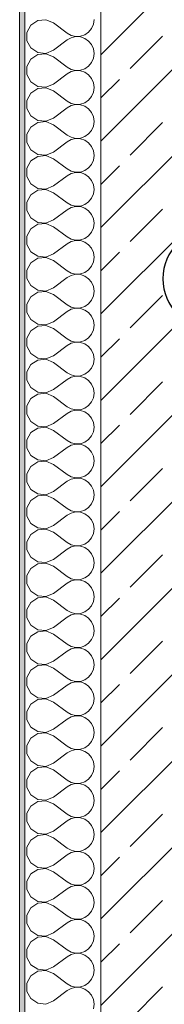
# Model space of a CAD drawing. Header units: metres. Extents: x -3.6 to 84.5, y -11 to 16.8.
# Tile 24 of 256: x -0.175 to 0.11, y 10 to 11.933. Entities that reach past the tile are written whole.
import ezdxf

# ---------------------------------------------------------------- set-up
doc = ezdxf.new("R2010")
doc.units = ezdxf.units.M
doc.header["$MEASUREMENT"] = 0
doc.layers.add('209 - Marker.Änderung', color=7, linetype='Continuous')
doc.layers.add('604 - Struktur.Wand Aussen', color=7, linetype='Continuous')

# ---------------------------------------------------------------- blocks, each defined once
blk = doc.blocks.new('*X150')
at = {"layer": '604 - Struktur.Wand Aussen', "color": 7, "linetype": 'Continuous', "lineweight": 5}
for p, q in [((-0.1395, 11.9314), (-0.153, 11.9224)), ((-0.1233, 11.933), (-0.1395, 11.9314)), ((-0.1083, 11.9267), (-0.1233, 11.933)), ((-0.0296, 11.9242), (-0.0283, 11.9333)), ((-0.153, 11.9224), (-0.1607, 11.9081)), ((-0.1083, 11.9267), (-0.0817, 11.9067)), ((-0.0392, 11.9087), (-0.0333, 11.9158)), ((-0.0333, 11.9158), (-0.0296, 11.9242)), ((-0.1607, 11.9081), (-0.1607, 11.8919)), ((-0.1607, 11.8919), (-0.153, 11.8776)), ((-0.1083, 11.8733), (-0.0817, 11.8933)), ((-0.0817, 11.9067), (-0.0736, 11.9022)), ((-0.0736, 11.8978), (-0.0817, 11.8933)), ((-0.0736, 11.9022), (-0.0647, 11.9001)), ((-0.0647, 11.8999), (-0.0736, 11.8978)), ((-0.0647, 11.9001), (-0.0555, 11.9006)), ((-0.0555, 11.8994), (-0.0647, 11.8999)), ((-0.0555, 11.9006), (-0.0468, 11.9035)), ((-0.0468, 11.8965), (-0.0555, 11.8994)), ((-0.0468, 11.9035), (-0.0392, 11.9087)), ((-0.0392, 11.8913), (-0.0468, 11.8965)), ((-0.0333, 11.8842), (-0.0392, 11.8913)), ((-0.153, 11.8776), (-0.1395, 11.8686)), ((-0.1233, 11.867), (-0.1083, 11.8733)), ((-0.0296, 11.8758), (-0.0333, 11.8842)), ((-0.0283, 11.8667), (-0.0296, 11.8758)), ((-0.153, 11.8558), (-0.1607, 11.8415)), ((-0.1395, 11.8648), (-0.153, 11.8558)), ((-0.1395, 11.8686), (-0.1233, 11.867)), ((-0.1233, 11.8663), (-0.1395, 11.8648)), ((-0.1083, 11.86), (-0.1233, 11.8663)), ((-0.1083, 11.86), (-0.0817, 11.84)), ((-0.0333, 11.8491), (-0.0296, 11.8576)), ((-0.0296, 11.8576), (-0.0283, 11.8667)), ((-0.1607, 11.8415), (-0.1607, 11.8252)), ((-0.0817, 11.84), (-0.0736, 11.8355)), ((-0.0736, 11.8355), (-0.0647, 11.8335)), ((-0.0647, 11.8332), (-0.0736, 11.8311)), ((-0.0647, 11.8335), (-0.0555, 11.8339)), ((-0.0555, 11.8328), (-0.0647, 11.8332)), ((-0.0555, 11.8339), (-0.0468, 11.8369)), ((-0.0468, 11.8298), (-0.0555, 11.8328)), ((-0.0468, 11.8369), (-0.0392, 11.8421)), ((-0.0392, 11.8421), (-0.0333, 11.8491)), ((-0.1607, 11.8252), (-0.153, 11.8109)), ((-0.1083, 11.8067), (-0.0817, 11.8267)), ((-0.0736, 11.8311), (-0.0817, 11.8267)), ((-0.0392, 11.8246), (-0.0468, 11.8298)), ((-0.0333, 11.8175), (-0.0392, 11.8246)), ((-0.0296, 11.8091), (-0.0333, 11.8175)), ((-0.153, 11.8109), (-0.1395, 11.8019)), ((-0.1395, 11.7981), (-0.153, 11.7891)), ((-0.1395, 11.8019), (-0.1233, 11.8004)), ((-0.1233, 11.7996), (-0.1395, 11.7981)), ((-0.1233, 11.8004), (-0.1083, 11.8067)), ((-0.1083, 11.7933), (-0.1233, 11.7996)), ((-0.1083, 11.7933), (-0.0817, 11.7733)), ((-0.0283, 11.8), (-0.0296, 11.8091)), ((-0.0296, 11.7909), (-0.0283, 11.8)), ((-0.153, 11.7891), (-0.1607, 11.7748)), ((-0.1607, 11.7748), (-0.1607, 11.7585)), ((-0.0468, 11.7702), (-0.0392, 11.7754)), ((-0.0392, 11.7754), (-0.0333, 11.7825)), ((-0.0333, 11.7825), (-0.0296, 11.7909)), ((-0.1607, 11.7585), (-0.153, 11.7442)), ((-0.1083, 11.74), (-0.0817, 11.76)), ((-0.0817, 11.7733), (-0.0736, 11.7689)), ((-0.0736, 11.7645), (-0.0817, 11.76)), ((-0.0736, 11.7689), (-0.0647, 11.7668)), ((-0.0647, 11.7665), (-0.0736, 11.7645)), ((-0.0647, 11.7668), (-0.0555, 11.7672)), ((-0.0555, 11.7661), (-0.0647, 11.7665)), ((-0.0555, 11.7672), (-0.0468, 11.7702)), ((-0.0468, 11.7631), (-0.0555, 11.7661)), ((-0.0392, 11.7579), (-0.0468, 11.7631)), ((-0.0333, 11.7509), (-0.0392, 11.7579)), ((-0.153, 11.7442), (-0.1395, 11.7352)), ((-0.1233, 11.7337), (-0.1083, 11.74)), ((-0.0296, 11.7424), (-0.0333, 11.7509)), ((-0.0283, 11.7333), (-0.0296, 11.7424)), ((-0.153, 11.7224), (-0.1607, 11.7081)), ((-0.1395, 11.7314), (-0.153, 11.7224)), ((-0.1395, 11.7352), (-0.1233, 11.7337)), ((-0.1233, 11.733), (-0.1395, 11.7314)), ((-0.1083, 11.7267), (-0.1233, 11.733)), ((-0.1083, 11.7267), (-0.0817, 11.7067)), ((-0.0333, 11.7158), (-0.0296, 11.7242)), ((-0.0296, 11.7242), (-0.0283, 11.7333)), ((-0.1607, 11.7081), (-0.1607, 11.6919)), ((-0.0817, 11.7067), (-0.0736, 11.7022)), ((-0.0736, 11.6978), (-0.0817, 11.6933)), ((-0.0736, 11.7022), (-0.0647, 11.7001)), ((-0.0647, 11.6999), (-0.0736, 11.6978)), ((-0.0647, 11.7001), (-0.0555, 11.7006)), ((-0.0555, 11.6994), (-0.0647, 11.6999)), ((-0.0555, 11.7006), (-0.0468, 11.7035)), ((-0.0468, 11.6965), (-0.0555, 11.6994)), ((-0.0468, 11.7035), (-0.0392, 11.7087)), ((-0.0392, 11.7087), (-0.0333, 11.7158)), ((-0.1607, 11.6919), (-0.153, 11.6776)), ((-0.153, 11.6776), (-0.1395, 11.6686)), ((-0.1083, 11.6733), (-0.0817, 11.6933)), ((-0.0392, 11.6913), (-0.0468, 11.6965)), ((-0.0333, 11.6842), (-0.0392, 11.6913)), ((-0.0296, 11.6758), (-0.0333, 11.6842)), ((-0.1395, 11.6648), (-0.153, 11.6558)), ((-0.1395, 11.6686), (-0.1233, 11.667)), ((-0.1233, 11.6663), (-0.1395, 11.6648)), ((-0.1233, 11.667), (-0.1083, 11.6733)), ((-0.1083, 11.66), (-0.1233, 11.6663)), ((-0.1083, 11.66), (-0.0817, 11.64)), ((-0.0283, 11.6667), (-0.0296, 11.6758)), ((-0.0296, 11.6576), (-0.0283, 11.6667)), ((-0.153, 11.6558), (-0.1607, 11.6415)), ((-0.1607, 11.6415), (-0.1607, 11.6252)), ((-0.0817, 11.64), (-0.0736, 11.6355)), ((-0.0468, 11.6369), (-0.0392, 11.6421)), ((-0.0392, 11.6421), (-0.0333, 11.6491)), ((-0.0333, 11.6491), (-0.0296, 11.6576)), ((-0.1607, 11.6252), (-0.153, 11.6109)), ((-0.1083, 11.6067), (-0.0817, 11.6267)), ((-0.0736, 11.6311), (-0.0817, 11.6267)), ((-0.0736, 11.6355), (-0.0647, 11.6335)), ((-0.0647, 11.6332), (-0.0736, 11.6311)), ((-0.0647, 11.6335), (-0.0555, 11.6339)), ((-0.0555, 11.6328), (-0.0647, 11.6332)), ((-0.0555, 11.6339), (-0.0468, 11.6369)), ((-0.0468, 11.6298), (-0.0555, 11.6328)), ((-0.0392, 11.6246), (-0.0468, 11.6298)), ((-0.0333, 11.6175), (-0.0392, 11.6246)), ((-0.153, 11.6109), (-0.1395, 11.6019)), ((-0.1395, 11.6019), (-0.1233, 11.6004)), ((-0.1233, 11.6004), (-0.1083, 11.6067)), ((-0.0296, 11.6091), (-0.0333, 11.6175)), ((-0.0283, 11.6), (-0.0296, 11.6091)), ((-0.0296, 11.5909), (-0.0283, 11.6)), ((-0.153, 11.5891), (-0.1607, 11.5748)), ((-0.1395, 11.5981), (-0.153, 11.5891)), ((-0.1233, 11.5996), (-0.1395, 11.5981)), ((-0.1083, 11.5933), (-0.1233, 11.5996)), ((-0.1083, 11.5933), (-0.0817, 11.5733)), ((-0.0392, 11.5754), (-0.0333, 11.5825)), ((-0.0333, 11.5825), (-0.0296, 11.5909)), ((-0.1607, 11.5748), (-0.1607, 11.5585)), ((-0.0817, 11.5733), (-0.0736, 11.5689)), ((-0.0736, 11.5645), (-0.0817, 11.56)), ((-0.0736, 11.5689), (-0.0647, 11.5668)), ((-0.0647, 11.5665), (-0.0736, 11.5645)), ((-0.0647, 11.5668), (-0.0555, 11.5672)), ((-0.0555, 11.5661), (-0.0647, 11.5665)), ((-0.0555, 11.5672), (-0.0468, 11.5702)), ((-0.0468, 11.5631), (-0.0555, 11.5661)), ((-0.0468, 11.5702), (-0.0392, 11.5754)), ((-0.0392, 11.5579), (-0.0468, 11.5631)), ((-0.1607, 11.5585), (-0.153, 11.5442)), ((-0.153, 11.5442), (-0.1395, 11.5352)), ((-0.1083, 11.54), (-0.0817, 11.56)), ((-0.0333, 11.5509), (-0.0392, 11.5579)), ((-0.0296, 11.5424), (-0.0333, 11.5509)), ((-0.0283, 11.5333), (-0.0296, 11.5424)), ((-0.1395, 11.5314), (-0.153, 11.5224)), ((-0.1395, 11.5352), (-0.1233, 11.5337)), ((-0.1233, 11.533), (-0.1395, 11.5314)), ((-0.1233, 11.5337), (-0.1083, 11.54)), ((-0.1083, 11.5267), (-0.1233, 11.533)), ((-0.1083, 11.5267), (-0.0817, 11.5067)), ((-0.0333, 11.5158), (-0.0296, 11.5242)), ((-0.0296, 11.5242), (-0.0283, 11.5333)), ((-0.153, 11.5224), (-0.1607, 11.5081)), ((-0.1607, 11.5081), (-0.1607, 11.4919)), ((-0.0817, 11.5067), (-0.0736, 11.5022)), ((-0.0555, 11.5006), (-0.0468, 11.5035)), ((-0.0468, 11.5035), (-0.0392, 11.5087)), ((-0.0392, 11.5087), (-0.0333, 11.5158)), ((-0.1607, 11.4919), (-0.153, 11.4776)), ((-0.1083, 11.4733), (-0.0817, 11.4933)), ((-0.0736, 11.4978), (-0.0817, 11.4933)), ((-0.0736, 11.5022), (-0.0647, 11.5001)), ((-0.0647, 11.4999), (-0.0736, 11.4978)), ((-0.0647, 11.5001), (-0.0555, 11.5006)), ((-0.0555, 11.4994), (-0.0647, 11.4999)), ((-0.0468, 11.4965), (-0.0555, 11.4994)), ((-0.0392, 11.4913), (-0.0468, 11.4965)), ((-0.0333, 11.4842), (-0.0392, 11.4913)), ((-0.0296, 11.4758), (-0.0333, 11.4842)), ((-0.153, 11.4776), (-0.1395, 11.4686)), ((-0.1395, 11.4648), (-0.153, 11.4558)), ((-0.1395, 11.4686), (-0.1233, 11.467)), ((-0.1233, 11.4663), (-0.1395, 11.4648)), ((-0.1233, 11.467), (-0.1083, 11.4733)), ((-0.1083, 11.46), (-0.1233, 11.4663)), ((-0.0283, 11.4667), (-0.0296, 11.4758)), ((-0.0296, 11.4576), (-0.0283, 11.4667)), ((-0.153, 11.4558), (-0.1607, 11.4415)), ((-0.1083, 11.46), (-0.0817, 11.44)), ((-0.0392, 11.4421), (-0.0333, 11.4491)), ((-0.0333, 11.4491), (-0.0296, 11.4576)), ((-0.1607, 11.4415), (-0.1607, 11.4252)), ((-0.1083, 11.4067), (-0.0817, 11.4267)), ((-0.0817, 11.44), (-0.0736, 11.4355)), ((-0.0736, 11.4311), (-0.0817, 11.4267)), ((-0.0736, 11.4355), (-0.0647, 11.4335)), ((-0.0647, 11.4332), (-0.0736, 11.4311)), ((-0.0647, 11.4335), (-0.0555, 11.4339)), ((-0.0555, 11.4328), (-0.0647, 11.4332)), ((-0.0555, 11.4339), (-0.0468, 11.4369)), ((-0.0468, 11.4298), (-0.0555, 11.4328)), ((-0.0468, 11.4369), (-0.0392, 11.4421)), ((-0.0392, 11.4246), (-0.0468, 11.4298)), ((-0.1607, 11.4252), (-0.153, 11.4109)), ((-0.153, 11.4109), (-0.1395, 11.4019)), ((-0.1233, 11.4004), (-0.1083, 11.4067)), ((-0.0333, 11.4175), (-0.0392, 11.4246)), ((-0.0296, 11.4091), (-0.0333, 11.4175)), ((-0.0283, 11.4), (-0.0296, 11.4091)), ((-0.153, 11.3891), (-0.1607, 11.3748)), ((-0.1395, 11.3981), (-0.153, 11.3891)), ((-0.1395, 11.4019), (-0.1233, 11.4004)), ((-0.1233, 11.3996), (-0.1395, 11.3981)), ((-0.1083, 11.3933), (-0.1233, 11.3996)), ((-0.1083, 11.3933), (-0.0817, 11.3733)), ((-0.0333, 11.3825), (-0.0296, 11.3909)), ((-0.0296, 11.3909), (-0.0283, 11.4)), ((-0.1607, 11.3748), (-0.1607, 11.3585)), ((-0.0817, 11.3733), (-0.0736, 11.3689)), ((-0.0736, 11.3689), (-0.0647, 11.3668)), ((-0.0555, 11.3672), (-0.0468, 11.3702)), ((-0.0468, 11.3702), (-0.0392, 11.3754)), ((-0.0392, 11.3754), (-0.0333, 11.3825)), ((-0.1607, 11.3585), (-0.153, 11.3442)), ((-0.1083, 11.34), (-0.0817, 11.36)), ((-0.0736, 11.3645), (-0.0817, 11.36)), ((-0.0647, 11.3665), (-0.0736, 11.3645)), ((-0.0647, 11.3668), (-0.0555, 11.3672)), ((-0.0555, 11.3661), (-0.0647, 11.3665)), ((-0.0468, 11.3631), (-0.0555, 11.3661)), ((-0.0392, 11.3579), (-0.0468, 11.3631)), ((-0.0333, 11.3509), (-0.0392, 11.3579)), ((-0.0296, 11.3424), (-0.0333, 11.3509)), ((-0.153, 11.3442), (-0.1395, 11.3352)), ((-0.1395, 11.3314), (-0.153, 11.3224)), ((-0.1395, 11.3352), (-0.1233, 11.3337)), ((-0.1233, 11.333), (-0.1395, 11.3314)), ((-0.1233, 11.3337), (-0.1083, 11.34)), ((-0.1083, 11.3267), (-0.1233, 11.333)), ((-0.0283, 11.3333), (-0.0296, 11.3424)), ((-0.0296, 11.3242), (-0.0283, 11.3333)), ((-0.153, 11.3224), (-0.1607, 11.3081)), ((-0.1083, 11.3267), (-0.0817, 11.3067)), ((-0.0392, 11.3087), (-0.0333, 11.3158)), ((-0.0333, 11.3158), (-0.0296, 11.3242)), ((-0.1607, 11.3081), (-0.1607, 11.2919)), ((-0.1607, 11.2919), (-0.153, 11.2776)), ((-0.1083, 11.2733), (-0.0817, 11.2933)), ((-0.0817, 11.3067), (-0.0736, 11.3022)), ((-0.0736, 11.2978), (-0.0817, 11.2933)), ((-0.0736, 11.3022), (-0.0647, 11.3001)), ((-0.0647, 11.2999), (-0.0736, 11.2978)), ((-0.0647, 11.3001), (-0.0555, 11.3006)), ((-0.0555, 11.2994), (-0.0647, 11.2999)), ((-0.0555, 11.3006), (-0.0468, 11.3035)), ((-0.0468, 11.2965), (-0.0555, 11.2994)), ((-0.0468, 11.3035), (-0.0392, 11.3087)), ((-0.0392, 11.2913), (-0.0468, 11.2965)), ((-0.0333, 11.2842), (-0.0392, 11.2913)), ((-0.153, 11.2776), (-0.1395, 11.2686)), ((-0.1233, 11.267), (-0.1083, 11.2733)), ((-0.0296, 11.2758), (-0.0333, 11.2842)), ((-0.0283, 11.2667), (-0.0296, 11.2758)), ((-0.153, 11.2558), (-0.1607, 11.2415)), ((-0.1395, 11.2648), (-0.153, 11.2558)), ((-0.1395, 11.2686), (-0.1233, 11.267)), ((-0.1233, 11.2663), (-0.1395, 11.2648)), ((-0.1083, 11.26), (-0.1233, 11.2663)), ((-0.1083, 11.26), (-0.0817, 11.24)), ((-0.0333, 11.2491), (-0.0296, 11.2576)), ((-0.0296, 11.2576), (-0.0283, 11.2667)), ((-0.1607, 11.2415), (-0.1607, 11.2252)), ((-0.0817, 11.24), (-0.0736, 11.2355)), ((-0.0736, 11.2355), (-0.0647, 11.2335)), ((-0.0647, 11.2332), (-0.0736, 11.2311)), ((-0.0647, 11.2335), (-0.0555, 11.2339)), ((-0.0555, 11.2328), (-0.0647, 11.2332)), ((-0.0555, 11.2339), (-0.0468, 11.2369)), ((-0.0468, 11.2298), (-0.0555, 11.2328)), ((-0.0468, 11.2369), (-0.0392, 11.2421)), ((-0.0392, 11.2421), (-0.0333, 11.2491)), ((-0.1607, 11.2252), (-0.153, 11.2109)), ((-0.1083, 11.2067), (-0.0817, 11.2267)), ((-0.0736, 11.2311), (-0.0817, 11.2267)), ((-0.0392, 11.2246), (-0.0468, 11.2298)), ((-0.0333, 11.2175), (-0.0392, 11.2246)), ((-0.0296, 11.2091), (-0.0333, 11.2175)), ((-0.153, 11.2109), (-0.1395, 11.2019)), ((-0.1395, 11.1981), (-0.153, 11.1891)), ((-0.1395, 11.2019), (-0.1233, 11.2004)), ((-0.1233, 11.1996), (-0.1395, 11.1981)), ((-0.1233, 11.2004), (-0.1083, 11.2067)), ((-0.1083, 11.1933), (-0.1233, 11.1996)), ((-0.0283, 11.2), (-0.0296, 11.2091)), ((-0.0296, 11.1909), (-0.0283, 11.2)), ((-0.153, 11.1891), (-0.1607, 11.1748)), ((-0.1607, 11.1748), (-0.1607, 11.1585)), ((-0.1083, 11.1933), (-0.0817, 11.1733)), ((-0.0468, 11.1702), (-0.0392, 11.1754)), ((-0.0392, 11.1754), (-0.0333, 11.1825)), ((-0.0333, 11.1825), (-0.0296, 11.1909)), ((-0.1607, 11.1585), (-0.153, 11.1442)), ((-0.1083, 11.14), (-0.0817, 11.16)), ((-0.0817, 11.1733), (-0.0736, 11.1689)), ((-0.0736, 11.1645), (-0.0817, 11.16)), ((-0.0736, 11.1689), (-0.0647, 11.1668)), ((-0.0647, 11.1665), (-0.0736, 11.1645)), ((-0.0647, 11.1668), (-0.0555, 11.1672)), ((-0.0555, 11.1661), (-0.0647, 11.1665)), ((-0.0555, 11.1672), (-0.0468, 11.1702)), ((-0.0468, 11.1631), (-0.0555, 11.1661)), ((-0.0392, 11.1579), (-0.0468, 11.1631)), ((-0.0333, 11.1509), (-0.0392, 11.1579)), ((-0.153, 11.1442), (-0.1395, 11.1352)), ((-0.1233, 11.1337), (-0.1083, 11.14)), ((-0.0296, 11.1424), (-0.0333, 11.1509)), ((-0.0283, 11.1333), (-0.0296, 11.1424)), ((-0.153, 11.1224), (-0.1607, 11.1081)), ((-0.1395, 11.1314), (-0.153, 11.1224)), ((-0.1395, 11.1352), (-0.1233, 11.1337)), ((-0.1233, 11.133), (-0.1395, 11.1314)), ((-0.1083, 11.1267), (-0.1233, 11.133)), ((-0.1083, 11.1267), (-0.0817, 11.1067)), ((-0.0333, 11.1158), (-0.0296, 11.1242)), ((-0.0296, 11.1242), (-0.0283, 11.1333)), ((-0.1607, 11.1081), (-0.1607, 11.0919)), ((-0.0817, 11.1067), (-0.0736, 11.1022)), ((-0.0736, 11.0978), (-0.0817, 11.0933)), ((-0.0736, 11.1022), (-0.0647, 11.1001)), ((-0.0647, 11.0999), (-0.0736, 11.0978)), ((-0.0647, 11.1001), (-0.0555, 11.1006)), ((-0.0555, 11.0994), (-0.0647, 11.0999)), ((-0.0555, 11.1006), (-0.0468, 11.1035)), ((-0.0468, 11.0965), (-0.0555, 11.0994)), ((-0.0468, 11.1035), (-0.0392, 11.1087)), ((-0.0392, 11.1087), (-0.0333, 11.1158)), ((-0.1607, 11.0919), (-0.153, 11.0776)), ((-0.1083, 11.0733), (-0.0817, 11.0933)), ((-0.0392, 11.0913), (-0.0468, 11.0965)), ((-0.0333, 11.0842), (-0.0392, 11.0913)), ((-0.0296, 11.0758), (-0.0333, 11.0842)), ((-0.153, 11.0776), (-0.1395, 11.0686)), ((-0.1395, 11.0648), (-0.153, 11.0558)), ((-0.1395, 11.0686), (-0.1233, 11.067)), ((-0.1233, 11.0663), (-0.1395, 11.0648)), ((-0.1233, 11.067), (-0.1083, 11.0733)), ((-0.1083, 11.06), (-0.1233, 11.0663)), ((-0.1083, 11.06), (-0.0817, 11.04)), ((-0.0283, 11.0667), (-0.0296, 11.0758)), ((-0.0296, 11.0576), (-0.0283, 11.0667)), ((-0.153, 11.0558), (-0.1607, 11.0415)), ((-0.1607, 11.0415), (-0.1607, 11.0252)), ((-0.0817, 11.04), (-0.0736, 11.0355)), ((-0.0468, 11.0369), (-0.0392, 11.0421)), ((-0.0392, 11.0421), (-0.0333, 11.0491)), ((-0.0333, 11.0491), (-0.0296, 11.0576)), ((-0.1607, 11.0252), (-0.153, 11.0109)), ((-0.1083, 11.0067), (-0.0817, 11.0267)), ((-0.0736, 11.0311), (-0.0817, 11.0267)), ((-0.0736, 11.0355), (-0.0647, 11.0335)), ((-0.0647, 11.0332), (-0.0736, 11.0311)), ((-0.0647, 11.0335), (-0.0555, 11.0339)), ((-0.0555, 11.0328), (-0.0647, 11.0332)), ((-0.0555, 11.0339), (-0.0468, 11.0369)), ((-0.0468, 11.0298), (-0.0555, 11.0328)), ((-0.0392, 11.0246), (-0.0468, 11.0298)), ((-0.0333, 11.0175), (-0.0392, 11.0246)), ((-0.153, 11.0109), (-0.1395, 11.0019)), ((-0.1395, 11.0019), (-0.1233, 11.0004)), ((-0.1233, 11.0004), (-0.1083, 11.0067)), ((-0.0296, 11.0091), (-0.0333, 11.0175)), ((-0.0283, 11), (-0.0296, 11.0091)), ((-0.153, 10.9891), (-0.1607, 10.9748)), ((-0.1395, 10.9981), (-0.153, 10.9891)), ((-0.1233, 10.9996), (-0.1395, 10.9981)), ((-0.1083, 10.9933), (-0.1233, 10.9996)), ((-0.1083, 10.9933), (-0.0817, 10.9733)), ((-0.0392, 10.9754), (-0.0333, 10.9825)), ((-0.0333, 10.9825), (-0.0296, 10.9909)), ((-0.0296, 10.9909), (-0.0283, 11)), ((-0.1607, 10.9748), (-0.1607, 10.9585)), ((-0.0817, 10.9733), (-0.0736, 10.9689)), ((-0.0736, 10.9645), (-0.0817, 10.96)), ((-0.0736, 10.9689), (-0.0647, 10.9668)), ((-0.0647, 10.9665), (-0.0736, 10.9645)), ((-0.0647, 10.9668), (-0.0555, 10.9672)), ((-0.0555, 10.9661), (-0.0647, 10.9665)), ((-0.0555, 10.9672), (-0.0468, 10.9702)), ((-0.0468, 10.9631), (-0.0555, 10.9661)), ((-0.0468, 10.9702), (-0.0392, 10.9754)), ((-0.0392, 10.9579), (-0.0468, 10.9631)), ((-0.1607, 10.9585), (-0.153, 10.9442)), ((-0.153, 10.9442), (-0.1395, 10.9352)), ((-0.1083, 10.94), (-0.0817, 10.96)), ((-0.0333, 10.9509), (-0.0392, 10.9579)), ((-0.0296, 10.9424), (-0.0333, 10.9509)), ((-0.1395, 10.9314), (-0.153, 10.9224)), ((-0.1395, 10.9352), (-0.1233, 10.9337)), ((-0.1233, 10.933), (-0.1395, 10.9314)), ((-0.1233, 10.9337), (-0.1083, 10.94)), ((-0.1083, 10.9267), (-0.1233, 10.933)), ((-0.1083, 10.9267), (-0.0817, 10.9067)), ((-0.0333, 10.9158), (-0.0296, 10.9242)), ((-0.0283, 10.9333), (-0.0296, 10.9424)), ((-0.0296, 10.9242), (-0.0283, 10.9333)), ((-0.153, 10.9224), (-0.1607, 10.9081)), ((-0.1607, 10.9081), (-0.1607, 10.8919)), ((-0.0817, 10.9067), (-0.0736, 10.9022)), ((-0.0468, 10.9035), (-0.0392, 10.9087)), ((-0.0392, 10.9087), (-0.0333, 10.9158)), ((-0.1607, 10.8919), (-0.153, 10.8776)), ((-0.1083, 10.8733), (-0.0817, 10.8933)), ((-0.0736, 10.8978), (-0.0817, 10.8933)), ((-0.0736, 10.9022), (-0.0647, 10.9001)), ((-0.0647, 10.8999), (-0.0736, 10.8978)), ((-0.0647, 10.9001), (-0.0555, 10.9006)), ((-0.0555, 10.8994), (-0.0647, 10.8999)), ((-0.0555, 10.9006), (-0.0468, 10.9035)), ((-0.0468, 10.8965), (-0.0555, 10.8994)), ((-0.0392, 10.8913), (-0.0468, 10.8965)), ((-0.0333, 10.8842), (-0.0392, 10.8913)), ((-0.153, 10.8776), (-0.1395, 10.8686)), ((-0.1395, 10.8686), (-0.1233, 10.867)), ((-0.1233, 10.8663), (-0.1395, 10.8648)), ((-0.1233, 10.867), (-0.1083, 10.8733)), ((-0.1083, 10.86), (-0.1233, 10.8663)), ((-0.0296, 10.8758), (-0.0333, 10.8842)), ((-0.0283, 10.8667), (-0.0296, 10.8758)), ((-0.0296, 10.8576), (-0.0283, 10.8667)), ((-0.153, 10.8558), (-0.1607, 10.8415)), ((-0.1395, 10.8648), (-0.153, 10.8558)), ((-0.1083, 10.86), (-0.0817, 10.84)), ((-0.0392, 10.8421), (-0.0333, 10.8491)), ((-0.0333, 10.8491), (-0.0296, 10.8576)), ((-0.1607, 10.8415), (-0.1607, 10.8252)), ((-0.1083, 10.8067), (-0.0817, 10.8267)), ((-0.0817, 10.84), (-0.0736, 10.8355)), ((-0.0736, 10.8311), (-0.0817, 10.8267)), ((-0.0736, 10.8355), (-0.0647, 10.8335)), ((-0.0647, 10.8332), (-0.0736, 10.8311)), ((-0.0647, 10.8335), (-0.0555, 10.8339)), ((-0.0555, 10.8328), (-0.0647, 10.8332)), ((-0.0555, 10.8339), (-0.0468, 10.8369)), ((-0.0468, 10.8298), (-0.0555, 10.8328)), ((-0.0468, 10.8369), (-0.0392, 10.8421)), ((-0.0392, 10.8246), (-0.0468, 10.8298)), ((-0.1607, 10.8252), (-0.153, 10.8109)), ((-0.153, 10.8109), (-0.1395, 10.8019)), ((-0.0333, 10.8175), (-0.0392, 10.8246)), ((-0.0296, 10.8091), (-0.0333, 10.8175)), ((-0.0283, 10.8), (-0.0296, 10.8091)), ((-0.153, 10.7891), (-0.1607, 10.7748)), ((-0.1395, 10.7981), (-0.153, 10.7891)), ((-0.1395, 10.8019), (-0.1233, 10.8004)), ((-0.1233, 10.7996), (-0.1395, 10.7981)), ((-0.1233, 10.8004), (-0.1083, 10.8067)), ((-0.1083, 10.7933), (-0.1233, 10.7996)), ((-0.1083, 10.7933), (-0.0817, 10.7733)), ((-0.0333, 10.7825), (-0.0296, 10.7909)), ((-0.0296, 10.7909), (-0.0283, 10.8)), ((-0.1607, 10.7748), (-0.1607, 10.7585)), ((-0.0817, 10.7733), (-0.0736, 10.7689)), ((-0.0736, 10.7689), (-0.0647, 10.7668)), ((-0.0555, 10.7672), (-0.0468, 10.7702)), ((-0.0468, 10.7702), (-0.0392, 10.7754)), ((-0.0392, 10.7754), (-0.0333, 10.7825)), ((-0.1607, 10.7585), (-0.153, 10.7442)), ((-0.1083, 10.74), (-0.0817, 10.76)), ((-0.0736, 10.7645), (-0.0817, 10.76)), ((-0.0647, 10.7665), (-0.0736, 10.7645)), ((-0.0647, 10.7668), (-0.0555, 10.7672)), ((-0.0555, 10.7661), (-0.0647, 10.7665)), ((-0.0468, 10.7631), (-0.0555, 10.7661)), ((-0.0392, 10.7579), (-0.0468, 10.7631)), ((-0.0333, 10.7509), (-0.0392, 10.7579)), ((-0.0296, 10.7424), (-0.0333, 10.7509)), ((-0.153, 10.7442), (-0.1395, 10.7352)), ((-0.1395, 10.7314), (-0.153, 10.7224)), ((-0.1395, 10.7352), (-0.1233, 10.7337)), ((-0.1233, 10.733), (-0.1395, 10.7314)), ((-0.1233, 10.7337), (-0.1083, 10.74)), ((-0.1083, 10.7267), (-0.1233, 10.733)), ((-0.0283, 10.7333), (-0.0296, 10.7424)), ((-0.0296, 10.7242), (-0.0283, 10.7333)), ((-0.153, 10.7224), (-0.1607, 10.7081)), ((-0.1083, 10.7267), (-0.0817, 10.7067)), ((-0.0392, 10.7087), (-0.0333, 10.7158)), ((-0.0333, 10.7158), (-0.0296, 10.7242)), ((-0.1607, 10.7081), (-0.1607, 10.6919)), ((-0.1607, 10.6919), (-0.153, 10.6776)), ((-0.1083, 10.6733), (-0.0817, 10.6933)), ((-0.0817, 10.7067), (-0.0736, 10.7022)), ((-0.0736, 10.6978), (-0.0817, 10.6933)), ((-0.0736, 10.7022), (-0.0647, 10.7001)), ((-0.0647, 10.6999), (-0.0736, 10.6978)), ((-0.0647, 10.7001), (-0.0555, 10.7006)), ((-0.0555, 10.6994), (-0.0647, 10.6999)), ((-0.0555, 10.7006), (-0.0468, 10.7035)), ((-0.0468, 10.6965), (-0.0555, 10.6994)), ((-0.0468, 10.7035), (-0.0392, 10.7087)), ((-0.0392, 10.6913), (-0.0468, 10.6965)), ((-0.153, 10.6776), (-0.1395, 10.6686)), ((-0.1233, 10.667), (-0.1083, 10.6733)), ((-0.0333, 10.6842), (-0.0392, 10.6913)), ((-0.0296, 10.6758), (-0.0333, 10.6842)), ((-0.0283, 10.6667), (-0.0296, 10.6758)), ((-0.153, 10.6558), (-0.1607, 10.6415)), ((-0.1395, 10.6648), (-0.153, 10.6558)), ((-0.1395, 10.6686), (-0.1233, 10.667)), ((-0.1233, 10.6663), (-0.1395, 10.6648)), ((-0.1083, 10.66), (-0.1233, 10.6663)), ((-0.1083, 10.66), (-0.0817, 10.64)), ((-0.0333, 10.6491), (-0.0296, 10.6576)), ((-0.0296, 10.6576), (-0.0283, 10.6667)), ((-0.1607, 10.6415), (-0.1607, 10.6252)), ((-0.0817, 10.64), (-0.0736, 10.6355)), ((-0.0736, 10.6355), (-0.0647, 10.6335)), ((-0.0647, 10.6335), (-0.0555, 10.6339)), ((-0.0555, 10.6339), (-0.0468, 10.6369)), ((-0.0468, 10.6369), (-0.0392, 10.6421)), ((-0.0392, 10.6421), (-0.0333, 10.6491)), ((-0.1607, 10.6252), (-0.153, 10.6109)), ((-0.1083, 10.6067), (-0.0817, 10.6267)), ((-0.0736, 10.6311), (-0.0817, 10.6267)), ((-0.0647, 10.6332), (-0.0736, 10.6311)), ((-0.0555, 10.6328), (-0.0647, 10.6332)), ((-0.0468, 10.6298), (-0.0555, 10.6328)), ((-0.0392, 10.6246), (-0.0468, 10.6298)), ((-0.0333, 10.6175), (-0.0392, 10.6246)), ((-0.0296, 10.6091), (-0.0333, 10.6175)), ((-0.153, 10.6109), (-0.1395, 10.6019)), ((-0.1395, 10.5981), (-0.153, 10.5891)), ((-0.1395, 10.6019), (-0.1233, 10.6004)), ((-0.1233, 10.5996), (-0.1395, 10.5981)), ((-0.1233, 10.6004), (-0.1083, 10.6067)), ((-0.1083, 10.5933), (-0.1233, 10.5996)), ((-0.0283, 10.6), (-0.0296, 10.6091)), ((-0.0296, 10.5909), (-0.0283, 10.6)), ((-0.153, 10.5891), (-0.1607, 10.5748)), ((-0.1083, 10.5933), (-0.0817, 10.5733)), ((-0.0468, 10.5702), (-0.0392, 10.5754)), ((-0.0392, 10.5754), (-0.0333, 10.5825)), ((-0.0333, 10.5825), (-0.0296, 10.5909)), ((-0.1607, 10.5748), (-0.1607, 10.5585)), ((-0.1607, 10.5585), (-0.153, 10.5442)), ((-0.1083, 10.54), (-0.0817, 10.56)), ((-0.0817, 10.5733), (-0.0736, 10.5689)), ((-0.0736, 10.5645), (-0.0817, 10.56)), ((-0.0736, 10.5689), (-0.0647, 10.5668)), ((-0.0647, 10.5665), (-0.0736, 10.5645)), ((-0.0647, 10.5668), (-0.0555, 10.5672)), ((-0.0555, 10.5661), (-0.0647, 10.5665)), ((-0.0555, 10.5672), (-0.0468, 10.5702)), ((-0.0468, 10.5631), (-0.0555, 10.5661)), ((-0.0392, 10.5579), (-0.0468, 10.5631)), ((-0.0333, 10.5509), (-0.0392, 10.5579)), ((-0.153, 10.5442), (-0.1395, 10.5352)), ((-0.1233, 10.5337), (-0.1083, 10.54)), ((-0.0296, 10.5424), (-0.0333, 10.5509)), ((-0.0283, 10.5333), (-0.0296, 10.5424)), ((-0.153, 10.5224), (-0.1607, 10.5081)), ((-0.1395, 10.5314), (-0.153, 10.5224)), ((-0.1395, 10.5352), (-0.1233, 10.5337)), ((-0.1233, 10.533), (-0.1395, 10.5314)), ((-0.1083, 10.5267), (-0.1233, 10.533)), ((-0.1083, 10.5267), (-0.0817, 10.5067)), ((-0.0333, 10.5158), (-0.0296, 10.5242)), ((-0.0296, 10.5242), (-0.0283, 10.5333)), ((-0.1607, 10.5081), (-0.1607, 10.4919)), ((-0.0817, 10.5067), (-0.0736, 10.5022)), ((-0.0736, 10.5022), (-0.0647, 10.5001)), ((-0.0647, 10.4999), (-0.0736, 10.4978)), ((-0.0647, 10.5001), (-0.0555, 10.5006)), ((-0.0555, 10.4994), (-0.0647, 10.4999)), ((-0.0555, 10.5006), (-0.0468, 10.5035)), ((-0.0468, 10.4965), (-0.0555, 10.4994)), ((-0.0468, 10.5035), (-0.0392, 10.5087)), ((-0.0392, 10.5087), (-0.0333, 10.5158)), ((-0.1607, 10.4919), (-0.153, 10.4776)), ((-0.1083, 10.4733), (-0.0817, 10.4933)), ((-0.0736, 10.4978), (-0.0817, 10.4933)), ((-0.0392, 10.4913), (-0.0468, 10.4965)), ((-0.0333, 10.4842), (-0.0392, 10.4913)), ((-0.0296, 10.4758), (-0.0333, 10.4842)), ((-0.153, 10.4776), (-0.1395, 10.4686)), ((-0.1395, 10.4648), (-0.153, 10.4558)), ((-0.1395, 10.4686), (-0.1233, 10.467)), ((-0.1233, 10.4663), (-0.1395, 10.4648)), ((-0.1233, 10.467), (-0.1083, 10.4733)), ((-0.1083, 10.46), (-0.1233, 10.4663)), ((-0.1083, 10.46), (-0.0817, 10.44)), ((-0.0283, 10.4667), (-0.0296, 10.4758)), ((-0.0296, 10.4576), (-0.0283, 10.4667)), ((-0.153, 10.4558), (-0.1607, 10.4415)), ((-0.1607, 10.4415), (-0.1607, 10.4252)), ((-0.0817, 10.44), (-0.0736, 10.4355)), ((-0.0468, 10.4369), (-0.0392, 10.4421)), ((-0.0392, 10.4421), (-0.0333, 10.4491)), ((-0.0333, 10.4491), (-0.0296, 10.4576)), ((-0.1607, 10.4252), (-0.153, 10.4109)), ((-0.1083, 10.4067), (-0.0817, 10.4267)), ((-0.0736, 10.4311), (-0.0817, 10.4267)), ((-0.0736, 10.4355), (-0.0647, 10.4335)), ((-0.0647, 10.4332), (-0.0736, 10.4311)), ((-0.0647, 10.4335), (-0.0555, 10.4339)), ((-0.0555, 10.4328), (-0.0647, 10.4332)), ((-0.0555, 10.4339), (-0.0468, 10.4369)), ((-0.0468, 10.4298), (-0.0555, 10.4328)), ((-0.0392, 10.4246), (-0.0468, 10.4298)), ((-0.0333, 10.4175), (-0.0392, 10.4246)), ((-0.153, 10.4109), (-0.1395, 10.4019)), ((-0.1395, 10.4019), (-0.1233, 10.4004)), ((-0.1233, 10.4004), (-0.1083, 10.4067)), ((-0.0296, 10.4091), (-0.0333, 10.4175)), ((-0.0283, 10.4), (-0.0296, 10.4091)), ((-0.153, 10.3891), (-0.1607, 10.3748)), ((-0.1395, 10.3981), (-0.153, 10.3891)), ((-0.1233, 10.3996), (-0.1395, 10.3981)), ((-0.1083, 10.3933), (-0.1233, 10.3996)), ((-0.1083, 10.3933), (-0.0817, 10.3733)), ((-0.0392, 10.3754), (-0.0333, 10.3825)), ((-0.0333, 10.3825), (-0.0296, 10.3909)), ((-0.0296, 10.3909), (-0.0283, 10.4)), ((-0.1607, 10.3748), (-0.1607, 10.3585)), ((-0.0817, 10.3733), (-0.0736, 10.3689)), ((-0.0736, 10.3645), (-0.0817, 10.36)), ((-0.0736, 10.3689), (-0.0647, 10.3668)), ((-0.0647, 10.3665), (-0.0736, 10.3645)), ((-0.0647, 10.3668), (-0.0555, 10.3672)), ((-0.0555, 10.3661), (-0.0647, 10.3665)), ((-0.0555, 10.3672), (-0.0468, 10.3702)), ((-0.0468, 10.3631), (-0.0555, 10.3661)), ((-0.0468, 10.3702), (-0.0392, 10.3754)), ((-0.0392, 10.3579), (-0.0468, 10.3631)), ((-0.1607, 10.3585), (-0.153, 10.3442)), ((-0.153, 10.3442), (-0.1395, 10.3352)), ((-0.1083, 10.34), (-0.0817, 10.36)), ((-0.0333, 10.3509), (-0.0392, 10.3579)), ((-0.0296, 10.3424), (-0.0333, 10.3509)), ((-0.1395, 10.3314), (-0.153, 10.3224)), ((-0.1395, 10.3352), (-0.1233, 10.3337)), ((-0.1233, 10.333), (-0.1395, 10.3314)), ((-0.1233, 10.3337), (-0.1083, 10.34)), ((-0.1083, 10.3267), (-0.1233, 10.333)), ((-0.1083, 10.3267), (-0.0817, 10.3067)), ((-0.0333, 10.3158), (-0.0296, 10.3242)), ((-0.0283, 10.3333), (-0.0296, 10.3424)), ((-0.0296, 10.3242), (-0.0283, 10.3333)), ((-0.153, 10.3224), (-0.1607, 10.3081)), ((-0.1607, 10.3081), (-0.1607, 10.2919)), ((-0.0817, 10.3067), (-0.0736, 10.3022)), ((-0.0468, 10.3035), (-0.0392, 10.3087)), ((-0.0392, 10.3087), (-0.0333, 10.3158)), ((-0.1607, 10.2919), (-0.153, 10.2776)), ((-0.1083, 10.2733), (-0.0817, 10.2933)), ((-0.0736, 10.2978), (-0.0817, 10.2933)), ((-0.0736, 10.3022), (-0.0647, 10.3001)), ((-0.0647, 10.2999), (-0.0736, 10.2978)), ((-0.0647, 10.3001), (-0.0555, 10.3006)), ((-0.0555, 10.2994), (-0.0647, 10.2999)), ((-0.0555, 10.3006), (-0.0468, 10.3035)), ((-0.0468, 10.2965), (-0.0555, 10.2994)), ((-0.0392, 10.2913), (-0.0468, 10.2965)), ((-0.0333, 10.2842), (-0.0392, 10.2913)), ((-0.153, 10.2776), (-0.1395, 10.2686)), ((-0.1395, 10.2686), (-0.1233, 10.267)), ((-0.1233, 10.2663), (-0.1395, 10.2648)), ((-0.1233, 10.267), (-0.1083, 10.2733)), ((-0.1083, 10.26), (-0.1233, 10.2663)), ((-0.0296, 10.2758), (-0.0333, 10.2842)), ((-0.0283, 10.2667), (-0.0296, 10.2758)), ((-0.0296, 10.2576), (-0.0283, 10.2667)), ((-0.153, 10.2558), (-0.1607, 10.2415)), ((-0.1395, 10.2648), (-0.153, 10.2558)), ((-0.1083, 10.26), (-0.0817, 10.24)), ((-0.0392, 10.2421), (-0.0333, 10.2491)), ((-0.0333, 10.2491), (-0.0296, 10.2576)), ((-0.1607, 10.2415), (-0.1607, 10.2252)), ((-0.0817, 10.24), (-0.0736, 10.2355)), ((-0.0736, 10.2311), (-0.0817, 10.2267)), ((-0.0736, 10.2355), (-0.0647, 10.2335)), ((-0.0647, 10.2332), (-0.0736, 10.2311)), ((-0.0647, 10.2335), (-0.0555, 10.2339)), ((-0.0555, 10.2328), (-0.0647, 10.2332)), ((-0.0555, 10.2339), (-0.0468, 10.2369)), ((-0.0468, 10.2298), (-0.0555, 10.2328)), ((-0.0468, 10.2369), (-0.0392, 10.2421)), ((-0.0392, 10.2246), (-0.0468, 10.2298)), ((-0.1607, 10.2252), (-0.153, 10.2109)), ((-0.153, 10.2109), (-0.1395, 10.2019)), ((-0.1083, 10.2067), (-0.0817, 10.2267)), ((-0.0333, 10.2175), (-0.0392, 10.2246)), ((-0.0296, 10.2091), (-0.0333, 10.2175)), ((-0.0283, 10.2), (-0.0296, 10.2091)), ((-0.153, 10.1891), (-0.1607, 10.1748)), ((-0.1395, 10.1981), (-0.153, 10.1891)), ((-0.1395, 10.2019), (-0.1233, 10.2004)), ((-0.1233, 10.1996), (-0.1395, 10.1981)), ((-0.1233, 10.2004), (-0.1083, 10.2067)), ((-0.1083, 10.1933), (-0.1233, 10.1996)), ((-0.1083, 10.1933), (-0.0817, 10.1733)), ((-0.0333, 10.1825), (-0.0296, 10.1909)), ((-0.0296, 10.1909), (-0.0283, 10.2)), ((-0.1607, 10.1748), (-0.1607, 10.1585)), ((-0.0817, 10.1733), (-0.0736, 10.1689)), ((-0.0555, 10.1672), (-0.0468, 10.1702)), ((-0.0468, 10.1702), (-0.0392, 10.1754)), ((-0.0392, 10.1754), (-0.0333, 10.1825)), ((-0.1607, 10.1585), (-0.153, 10.1442)), ((-0.1083, 10.14), (-0.0817, 10.16)), ((-0.0736, 10.1645), (-0.0817, 10.16)), ((-0.0736, 10.1689), (-0.0647, 10.1668)), ((-0.0647, 10.1665), (-0.0736, 10.1645)), ((-0.0647, 10.1668), (-0.0555, 10.1672)), ((-0.0555, 10.1661), (-0.0647, 10.1665)), ((-0.0468, 10.1631), (-0.0555, 10.1661)), ((-0.0392, 10.1579), (-0.0468, 10.1631)), ((-0.0333, 10.1509), (-0.0392, 10.1579)), ((-0.0296, 10.1424), (-0.0333, 10.1509)), ((-0.153, 10.1442), (-0.1395, 10.1352)), ((-0.1395, 10.1314), (-0.153, 10.1224)), ((-0.1395, 10.1352), (-0.1233, 10.1337)), ((-0.1233, 10.133), (-0.1395, 10.1314)), ((-0.1233, 10.1337), (-0.1083, 10.14)), ((-0.1083, 10.1267), (-0.1233, 10.133)), ((-0.0283, 10.1333), (-0.0296, 10.1424)), ((-0.0296, 10.1242), (-0.0283, 10.1333)), ((-0.153, 10.1224), (-0.1607, 10.1081)), ((-0.1083, 10.1267), (-0.0817, 10.1067)), ((-0.0392, 10.1087), (-0.0333, 10.1158)), ((-0.0333, 10.1158), (-0.0296, 10.1242)), ((-0.1607, 10.1081), (-0.1607, 10.0919)), ((-0.1083, 10.0733), (-0.0817, 10.0933)), ((-0.0817, 10.1067), (-0.0736, 10.1022)), ((-0.0736, 10.0978), (-0.0817, 10.0933)), ((-0.0736, 10.1022), (-0.0647, 10.1001)), ((-0.0647, 10.0999), (-0.0736, 10.0978)), ((-0.0647, 10.1001), (-0.0555, 10.1006)), ((-0.0555, 10.0994), (-0.0647, 10.0999)), ((-0.0555, 10.1006), (-0.0468, 10.1035)), ((-0.0468, 10.0965), (-0.0555, 10.0994)), ((-0.0468, 10.1035), (-0.0392, 10.1087)), ((-0.0392, 10.0913), (-0.0468, 10.0965)), ((-0.1607, 10.0919), (-0.153, 10.0776)), ((-0.153, 10.0776), (-0.1395, 10.0686)), ((-0.1233, 10.067), (-0.1083, 10.0733)), ((-0.0333, 10.0842), (-0.0392, 10.0913)), ((-0.0296, 10.0758), (-0.0333, 10.0842)), ((-0.0283, 10.0667), (-0.0296, 10.0758)), ((-0.153, 10.0558), (-0.1607, 10.0415)), ((-0.1395, 10.0648), (-0.153, 10.0558)), ((-0.1395, 10.0686), (-0.1233, 10.067)), ((-0.1233, 10.0663), (-0.1395, 10.0648)), ((-0.1083, 10.06), (-0.1233, 10.0663)), ((-0.1083, 10.06), (-0.0817, 10.04)), ((-0.0333, 10.0491), (-0.0296, 10.0576)), ((-0.0296, 10.0576), (-0.0283, 10.0667)), ((-0.1607, 10.0415), (-0.1607, 10.0252)), ((-0.0817, 10.04), (-0.0736, 10.0355)), ((-0.0736, 10.0355), (-0.0647, 10.0335)), ((-0.0555, 10.0339), (-0.0468, 10.0369)), ((-0.0468, 10.0369), (-0.0392, 10.0421)), ((-0.0392, 10.0421), (-0.0333, 10.0491)), ((-0.1607, 10.0252), (-0.153, 10.0109)), ((-0.1083, 10.0067), (-0.0817, 10.0267)), ((-0.0736, 10.0311), (-0.0817, 10.0267)), ((-0.0647, 10.0332), (-0.0736, 10.0311)), ((-0.0647, 10.0335), (-0.0555, 10.0339)), ((-0.0555, 10.0328), (-0.0647, 10.0332)), ((-0.0468, 10.0298), (-0.0555, 10.0328)), ((-0.0392, 10.0246), (-0.0468, 10.0298)), ((-0.0333, 10.0175), (-0.0392, 10.0246)), ((-0.0296, 10.0091), (-0.0333, 10.0175)), ((-0.153, 10.0109), (-0.1395, 10.0019)), ((-0.1395, 10.0019), (-0.1233, 10.0004)), ((-0.1233, 10.0004), (-0.1083, 10.0067)), ((-0.0283, 10), (-0.0296, 10.0091)), ((-0.0296, 9.9909), (-0.0283, 10))]:
    blk.add_line(p, q, dxfattribs=at)

msp = doc.modelspace()

# ---------------------------------------------------------------- hatches: boundary and pattern name
at = {"layer": '604 - Struktur.Wand Aussen', "linetype": 'Continuous', "lineweight": 0, "true_color": 0x000000}
h = msp.add_hatch(dxfattribs=at)
h.set_pattern_fill('Verputz_0001', color=18, style=0, pattern_type=2)
h.set_pattern_definition([(0, (0, 0), (0, 0.08660254), [0, -0.05]), (0, (0.025, 0.0433), (0, 0.08660254), [0, -0.05])])
h.paths.add_polyline_path([(-0.175, 13.845), (-0.175, 7.895), (-0.165, 7.895), (-0.165, 13.845)])
h = msp.add_hatch(dxfattribs=at)
h.set_pattern_fill('Beton__Stahlbeton_0001', color=18, style=0, pattern_type=2)
h.set_pattern_definition([(45, (0, 0), (-0.0848528, 0.0848528), []), (45, (-0.04243, 0.04243), (-0.0848528, 0.0848528), [0.09, -0.03])])
h.paths.add_polyline_path([(-0.015, 13.455), (-0.015, 7.895), (0.105, 7.895), (0.175, 7.895), (0.225, 7.895), (0.225, 13.455)])

# ---------------------------------------------------------------- linework, layer by layer
at = {"layer": '209 - Marker.Änderung', "color": 1, "linetype": 'Continuous', "lineweight": 25}
msp.add_arc((0.205, 11.4245), 0.0982, 90, 270, dxfattribs=at)
at = {"layer": '604 - Struktur.Wand Aussen', "color": 7, "linetype": 'Continuous', "lineweight": 5}
msp.add_line((-0.165, 13.705), (-0.165, 7.895), dxfattribs=at)
at = {"layer": '604 - Struktur.Wand Aussen', "color": 7, "linetype": 'Continuous', "lineweight": 13}
msp.add_line((-0.015, 13.455), (-0.015, 7.895), dxfattribs=at)
at = {"layer": '604 - Struktur.Wand Aussen', "color": 7, "linetype": 'Continuous', "lineweight": 5, "flags": 128}
msp.add_lwpolyline([(-0.175, 13.845), (-0.175, 7.895)], dxfattribs=at)

# ---------------------------------------------------------------- block references
at = {"layer": '604 - Struktur.Wand Aussen', "color": 7, "lineweight": 18}
msp.add_blockref('*X150', (0, 0), dxfattribs=at)

doc.saveas('drawing.dxf')
